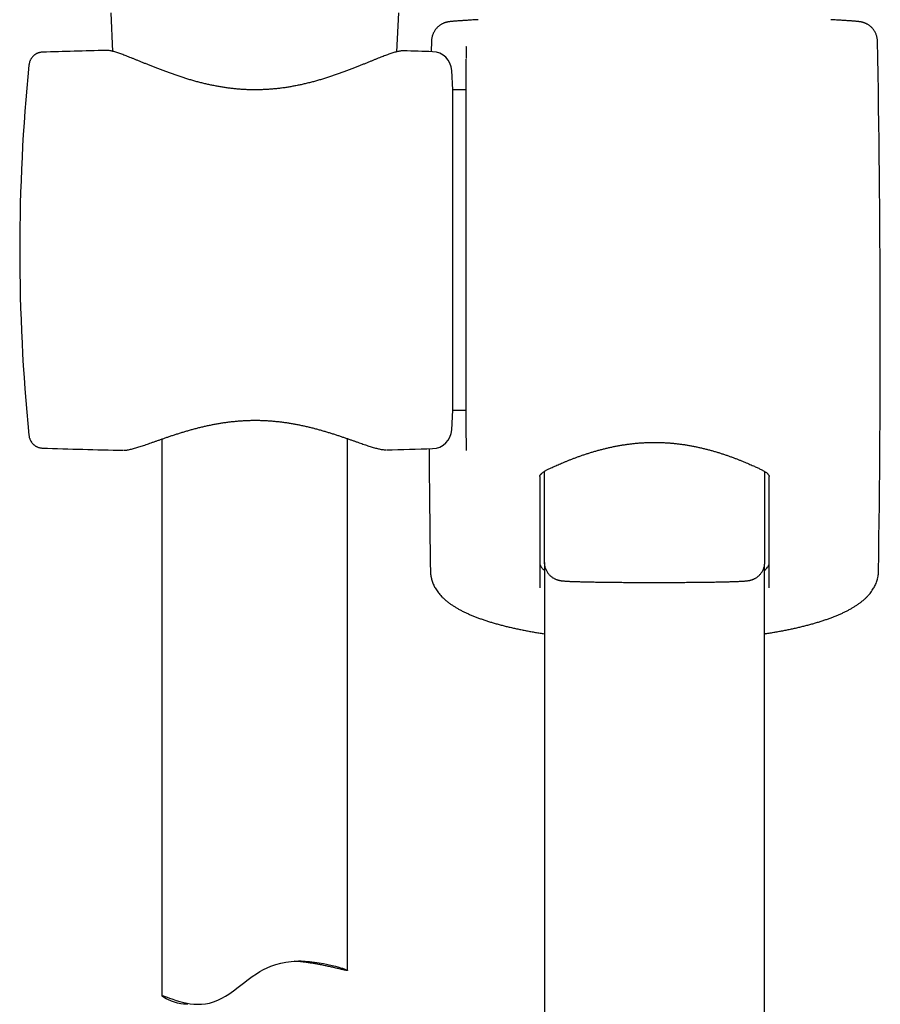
# Model space of a CAD drawing. Header units: millimetres. Extents: x 8 to 1577, y 12 to 2534.
# Tile 39 of 66: x 751 to 820, y 1880 to 1960. Entities that reach past the tile are written whole.
import ezdxf

# ---------------------------------------------------------------- set-up
doc = ezdxf.new("R2010")
doc.units = ezdxf.units.MM

msp = doc.modelspace()

# ---------------------------------------------------------------- linework, layer by layer
at = {"color": 7, "linetype": 'Continuous', "lineweight": 30}
for p, q in [((758.172, 1960.169), (758.306, 1957.065)), ((781.29, 1957.031), (781.426, 1960.169)), ((784.076, 1957.89), (784.06, 1957.041)), ((752.64, 1956.995), (752.641, 1956.995)), ((757.77, 1957.137), (757.768, 1957.138)), ((781.827, 1957.102), (781.819, 1957.102)), ((781.829, 1957.102), (781.827, 1957.102)), ((786.869, 1957.403), (786.869, 1956.486)), ((786.869, 1925.819), (786.869, 1956.427)), ((785.799, 1953.941), (785.716, 1955.522)), ((786.869, 1953.941), (785.799, 1953.941)), ((785.799, 1928.041), (785.799, 1953.941)), ((785.716, 1926.46), (785.799, 1928.041)), ((785.799, 1928.041), (786.869, 1928.041)), ((751.549, 1926.037), (751.549, 1926.035)), ((762.299, 1925.722), (762.299, 1880.701)), ((777.299, 1882.755), (777.299, 1925.746)), ((786.869, 1925.788), (786.869, 1924.794)), ((752.643, 1924.989), (752.642, 1924.989)), ((759.164, 1924.816), (759.171, 1924.816)), ((780.432, 1924.846), (780.438, 1924.847)), ((793.192, 1923.097), (793.192, 1915.774)), ((811.014, 1915.774), (811.014, 1923.092)), ((793.199, 1915.73), (793.199, 1428.543)), ((810.999, 1428.556), (810.999, 1915.572)), ((784.067, 1914.461), (784.069, 1914.454))]:
    msp.add_line(p, q, dxfattribs=at)
at = {"color": 7, "linetype": 'Continuous', "lineweight": 30, "flags": 128}
msp.add_lwpolyline([(764.395, 1880.019), (764.259, 1880.018), (764.041, 1880.034), (763.834, 1880.062), (763.562, 1880.116), (763.313, 1880.184), (763.06, 1880.271), (762.836, 1880.365), (762.647, 1880.457), (762.498, 1880.542), (762.388, 1880.614), (762.339, 1880.653), (762.309, 1880.683), (762.3, 1880.706), (762.321, 1880.713), (762.363, 1880.707), (762.426, 1880.689), (762.549, 1880.648), (762.713, 1880.587), (762.918, 1880.51), (763.164, 1880.421), (763.456, 1880.322), (763.748, 1880.235), (764.071, 1880.153), (764.321, 1880.102), (764.587, 1880.06), (764.869, 1880.03), (765.167, 1880.016), (765.478, 1880.023), (765.804, 1880.056), (766.13, 1880.117), (766.466, 1880.212), (766.803, 1880.344), (767.142, 1880.51), (767.418, 1880.67), (767.692, 1880.844), (768.072, 1881.11), (768.448, 1881.391), (768.878, 1881.722), (769.262, 1882.014), (769.589, 1882.254), (769.924, 1882.483), (770.204, 1882.658), (770.492, 1882.819), (770.792, 1882.965), (771.1, 1883.094), (771.499, 1883.231), (771.906, 1883.339), (772.316, 1883.419), (772.725, 1883.472), (773.114, 1883.501), (773.496, 1883.509), (773.868, 1883.499), (774.227, 1883.475), (774.628, 1883.433), (775.007, 1883.378), (775.364, 1883.314), (775.697, 1883.245), (776.05, 1883.162), (776.33, 1883.088), (776.578, 1883.018), (776.735, 1882.97), (776.874, 1882.926), (777.013, 1882.879), (777.126, 1882.838), (777.211, 1882.804), (777.268, 1882.778), (777.268, 1882.778)], dxfattribs=at)
at = {"color": 7, "linetype": 'Continuous', "lineweight": 30}
for centre, radius, start, end in [((-439.796, 1933.991), 1260.145, 359.138071, 1.086709), ((769.069, 1457.265), 500, 91.29507, 91.88289), ((769.069, 1457.265), 500, 88.26968, 88.5377), ((784.118, 1955.438), 1.6, 3, 88.26968), ((900.799, 1940.991), 150, 174.27752, 185.72155), ((784.118, 1926.543), 1.6, 271.73032, 357), ((769.069, 2424.716), 500, 268.11733, 268.8649), ((769.069, 2424.716), 500, 271.30286, 271.73032), ((2043.994, 1933.991), 1260.145, 180.411721, 180.861929)]:
    msp.add_arc(centre, radius, start, end, dxfattribs=at)
for points, knots in [([(787.852, 1959.624), (787.848, 1959.623), (787.77, 1959.619), (787.626, 1959.611), (787.421, 1959.599), (787.227, 1959.588), (787.041, 1959.576), (786.865, 1959.565), (786.7, 1959.555), (786.543, 1959.544), (786.398, 1959.534), (786.262, 1959.525), (786.136, 1959.515), (786.019, 1959.506), (785.912, 1959.498), (785.813, 1959.489), (785.721, 1959.481), (785.63, 1959.472), (785.556, 1959.463), (785.494, 1959.455), (785.451, 1959.448), (785.413, 1959.442), (785.375, 1959.434), (785.335, 1959.426), (785.292, 1959.415), (785.246, 1959.403), (785.196, 1959.388), (785.14, 1959.369), (785.079, 1959.346), (785.011, 1959.317), (784.935, 1959.28), (784.853, 1959.234), (784.766, 1959.178), (784.677, 1959.112), (784.588, 1959.036), (784.503, 1958.951), (784.423, 1958.858), (784.349, 1958.758), (784.283, 1958.652), (784.225, 1958.54), (784.176, 1958.424), (784.137, 1958.304), (784.105, 1958.176), (784.085, 1958.043), (784.075, 1957.946), (784.076, 1957.895), (784.076, 1957.89)], [0, 0, 0, 0, 0.001972, 0.043102, 0.084032, 0.124937, 0.166349, 0.207777, 0.249261, 0.290858, 0.332649, 0.37446, 0.416539, 0.459043, 0.501998, 0.545582, 0.590113, 0.638063, 0.693507, 0.720458, 0.738424, 0.752665, 0.764767, 0.775369, 0.784576, 0.792932, 0.80082, 0.808585, 0.816415, 0.824619, 0.833452, 0.843065, 0.853452, 0.86446, 0.875888, 0.887583, 0.899443, 0.911411, 0.923448, 0.935533, 0.94765, 0.959792, 0.971951, 0.985369, 0.99861, 1, 1, 1, 1]), ([(820.121, 1957.89), (820.121, 1957.913), (820.12, 1957.98), (820.107, 1958.089), (820.084, 1958.217), (820.05, 1958.341), (820.008, 1958.46), (819.956, 1958.573), (819.898, 1958.681), (819.832, 1958.782), (819.76, 1958.877), (819.683, 1958.964), (819.602, 1959.043), (819.519, 1959.114), (819.435, 1959.176), (819.353, 1959.229), (819.274, 1959.274), (819.2, 1959.311), (819.133, 1959.34), (819.073, 1959.364), (819.019, 1959.383), (818.969, 1959.398), (818.925, 1959.411), (818.883, 1959.421), (818.845, 1959.43), (818.808, 1959.437), (818.772, 1959.444), (818.735, 1959.45), (818.694, 1959.456), (818.645, 1959.463), (818.58, 1959.471), (818.5, 1959.479), (818.406, 1959.488), (818.309, 1959.496), (818.202, 1959.505), (818.083, 1959.514), (817.955, 1959.523), (817.818, 1959.533), (817.673, 1959.543), (817.518, 1959.553), (817.353, 1959.564), (817.178, 1959.575), (816.993, 1959.586), (816.798, 1959.598), (816.593, 1959.61), (816.444, 1959.618), (816.361, 1959.623), (816.353, 1959.623)], [0, 0, 0, 0, 0.006581, 0.019231, 0.031713, 0.044029, 0.056182, 0.068169, 0.079986, 0.091626, 0.103076, 0.114314, 0.125309, 0.136008, 0.146334, 0.15618, 0.165438, 0.174052, 0.182076, 0.189667, 0.197054, 0.2045, 0.212211, 0.220481, 0.229652, 0.240133, 0.252258, 0.267399, 0.286285, 0.311117, 0.346895, 0.399982, 0.445552, 0.488064, 0.533161, 0.577256, 0.620485, 0.66309, 0.705125, 0.7466, 0.788258, 0.829778, 0.871236, 0.91269, 0.954186, 0.995304, 1, 1, 1, 1]), ([(752.64, 1956.995), (752.603, 1956.993), (752.537, 1956.989), (752.45, 1956.974), (752.386, 1956.96), (752.34, 1956.946), (752.304, 1956.935), (752.274, 1956.924), (752.245, 1956.913), (752.219, 1956.901), (752.193, 1956.89), (752.156, 1956.872), (752.11, 1956.847), (752.052, 1956.812), (751.99, 1956.768), (751.917, 1956.708), (751.834, 1956.625), (751.764, 1956.538), (751.712, 1956.457), (751.671, 1956.385), (751.633, 1956.302), (751.596, 1956.201), (751.564, 1956.08), (751.553, 1955.994), (751.547, 1955.947)], [0, 0, 0, 0, 0.071577, 0.127213, 0.1664, 0.193132, 0.211867, 0.229762, 0.246808, 0.262993, 0.278311, 0.292753, 0.332019, 0.363752, 0.403193, 0.455166, 0.51961, 0.596154, 0.638451, 0.683918, 0.741302, 0.81331, 0.899673, 1, 1, 1, 1]), ([(781.799, 1957.102), (781.781, 1957.102), (781.726, 1957.103), (781.628, 1957.094), (781.498, 1957.077), (781.353, 1957.047), (781.197, 1957.009), (781.038, 1956.963), (780.876, 1956.912), (780.711, 1956.857), (780.538, 1956.795), (780.359, 1956.729), (780.172, 1956.658), (779.977, 1956.582), (779.774, 1956.501), (779.563, 1956.417), (779.343, 1956.328), (779.115, 1956.235), (778.878, 1956.139), (778.633, 1956.04), (778.38, 1955.938), (778.118, 1955.833), (777.848, 1955.727), (777.569, 1955.619), (777.283, 1955.51), (776.988, 1955.401), (776.687, 1955.291), (776.38, 1955.183), (776.069, 1955.076), (775.753, 1954.972), (775.434, 1954.871), (775.112, 1954.774), (774.786, 1954.68), (774.458, 1954.59), (774.128, 1954.505), (773.795, 1954.425), (773.462, 1954.351), (773.13, 1954.283), (772.798, 1954.221), (772.467, 1954.165), (772.136, 1954.115), (771.805, 1954.072), (771.475, 1954.036), (771.146, 1954.006), (770.817, 1953.983), (770.487, 1953.966), (770.159, 1953.956), (769.834, 1953.952), (769.511, 1953.955), (769.187, 1953.965), (768.861, 1953.981), (768.536, 1954.004), (768.211, 1954.033), (767.885, 1954.069), (767.559, 1954.11), (767.234, 1954.158), (766.908, 1954.213), (766.581, 1954.273), (766.254, 1954.339), (765.93, 1954.41), (765.605, 1954.487), (765.281, 1954.569), (764.958, 1954.657), (764.635, 1954.748), (764.315, 1954.844), (763.996, 1954.944), (763.681, 1955.047), (763.369, 1955.153), (763.062, 1955.26), (762.76, 1955.369), (762.464, 1955.479), (762.175, 1955.588), (761.892, 1955.698), (761.616, 1955.806), (761.348, 1955.913), (761.087, 1956.018), (760.834, 1956.121), (760.589, 1956.22), (760.354, 1956.317), (760.128, 1956.409), (759.911, 1956.497), (759.703, 1956.58), (759.505, 1956.658), (759.316, 1956.731), (759.136, 1956.799), (758.963, 1956.862), (758.796, 1956.92), (758.636, 1956.972), (758.481, 1957.019), (758.33, 1957.06), (758.181, 1957.095), (758.04, 1957.121), (757.909, 1957.134), (757.825, 1957.14), (757.782, 1957.137), (757.777, 1957.137)], [0, 0, 0, 0, 0.004305, 0.013608, 0.024632, 0.037091, 0.049839, 0.061895, 0.073371, 0.08466, 0.095908, 0.107057, 0.118164, 0.129275, 0.140402, 0.151494, 0.162693, 0.173907, 0.185147, 0.196421, 0.207735, 0.219094, 0.230498, 0.241948, 0.253443, 0.264971, 0.276525, 0.288042, 0.299474, 0.31082, 0.322077, 0.333244, 0.34432, 0.355308, 0.366209, 0.377028, 0.38774, 0.39825, 0.408618, 0.418866, 0.429015, 0.439081, 0.449119, 0.458934, 0.468784, 0.478614, 0.488374, 0.498021, 0.507552, 0.517208, 0.526889, 0.536603, 0.546368, 0.556202, 0.566116, 0.576048, 0.58613, 0.59634, 0.606649, 0.617026, 0.627468, 0.638127, 0.648894, 0.659798, 0.670827, 0.681971, 0.693215, 0.704543, 0.715937, 0.727377, 0.738844, 0.750339, 0.761817, 0.773314, 0.78483, 0.796342, 0.807826, 0.819267, 0.830651, 0.841969, 0.853214, 0.864385, 0.875563, 0.886501, 0.897516, 0.908609, 0.91979, 0.931083, 0.942533, 0.954218, 0.966262, 0.978832, 0.989617, 0.998859, 1, 1, 1, 1]), ([(786.867, 1957.462), (786.867, 1957.454), (786.869, 1957.438), (786.869, 1957.414), (786.869, 1957.402)], [0, 0, 0, 0, 0.498121, 1, 1, 1, 1]), ([(759.221, 1924.815), (759.23, 1924.815), (759.281, 1924.815), (759.378, 1924.823), (759.52, 1924.841), (759.675, 1924.87), (759.838, 1924.907), (760.004, 1924.95), (760.172, 1924.998), (760.347, 1925.05), (760.527, 1925.108), (760.716, 1925.17), (760.91, 1925.235), (761.112, 1925.305), (761.322, 1925.378), (761.54, 1925.455), (761.768, 1925.536), (762.003, 1925.619), (762.247, 1925.704), (762.499, 1925.792), (762.758, 1925.88), (763.024, 1925.97), (763.296, 1926.06), (763.576, 1926.15), (763.861, 1926.24), (764.152, 1926.328), (764.447, 1926.414), (764.747, 1926.499), (765.05, 1926.58), (765.357, 1926.658), (765.666, 1926.733), (765.976, 1926.803), (766.287, 1926.868), (766.599, 1926.929), (766.909, 1926.984), (767.22, 1927.033), (767.533, 1927.078), (767.847, 1927.117), (768.163, 1927.151), (768.479, 1927.18), (768.794, 1927.203), (769.107, 1927.22), (769.418, 1927.231), (769.726, 1927.236), (770.032, 1927.235), (770.337, 1927.228), (770.643, 1927.215), (770.952, 1927.197), (771.263, 1927.173), (771.576, 1927.143), (771.888, 1927.108), (772.2, 1927.068), (772.51, 1927.023), (772.818, 1926.972), (773.121, 1926.918), (773.424, 1926.858), (773.727, 1926.793), (774.031, 1926.724), (774.334, 1926.651), (774.635, 1926.574), (774.934, 1926.493), (775.23, 1926.41), (775.521, 1926.325), (775.808, 1926.238), (776.09, 1926.15), (776.366, 1926.061), (776.637, 1925.972), (776.901, 1925.883), (777.159, 1925.795), (777.409, 1925.708), (777.652, 1925.624), (777.888, 1925.541), (778.114, 1925.462), (778.333, 1925.385), (778.543, 1925.313), (778.743, 1925.244), (778.935, 1925.181), (779.118, 1925.121), (779.294, 1925.067), (779.464, 1925.016), (779.627, 1924.971), (779.785, 1924.931), (779.94, 1924.897), (780.093, 1924.869), (780.238, 1924.852), (780.338, 1924.844), (780.387, 1924.846), (780.392, 1924.846)], [0, 0, 0, 0, 0.0024532, 0.0140391, 0.0270002, 0.0415241, 0.0553029, 0.0685934, 0.0815476, 0.0940983, 0.1067181, 0.1192326, 0.1316433, 0.1439305, 0.1561453, 0.1685607, 0.18099, 0.1934357, 0.2058959, 0.2183653, 0.2308344, 0.2432906, 0.2557217, 0.2681139, 0.2805261, 0.2928372, 0.3050943, 0.3172788, 0.3293731, 0.3413612, 0.3532293, 0.364966, 0.3765621, 0.3880056, 0.3992499, 0.4103202, 0.4213927, 0.4324388, 0.443437, 0.4543672, 0.4652108, 0.4759511, 0.4865733, 0.4970652, 0.5074351, 0.5177898, 0.5282575, 0.5388617, 0.5495885, 0.5604219, 0.5713433, 0.5823322, 0.5933657, 0.6044198, 0.6154647, 0.6265094, 0.6379302, 0.6494713, 0.6611666, 0.6730036, 0.6849673, 0.6970405, 0.7092035, 0.721435, 0.7337122, 0.7460251, 0.7584558, 0.7708893, 0.7833675, 0.795873, 0.8083892, 0.8208987, 0.8333889, 0.8458524, 0.8582859, 0.8707103, 0.8829553, 0.8952566, 0.9076589, 0.9201764, 0.9328389, 0.9456994, 0.9588465, 0.9724162, 0.9865647, 0.9985352, 1, 1, 1, 1]), ([(751.546, 1926.034), (751.552, 1925.993), (751.561, 1925.917), (751.588, 1925.805), (751.624, 1925.7), (751.673, 1925.591), (751.734, 1925.485), (751.802, 1925.395), (751.857, 1925.333), (751.901, 1925.289), (751.94, 1925.254), (751.986, 1925.217), (752.043, 1925.175), (752.114, 1925.131), (752.177, 1925.098), (752.234, 1925.073), (752.282, 1925.054), (752.347, 1925.032), (752.43, 1925.011), (752.53, 1924.993), (752.601, 1924.988), (752.64, 1924.986)], [0, 0, 0, 0, 0.0921981, 0.1729497, 0.2431822, 0.3103338, 0.3914494, 0.4568119, 0.5061253, 0.5325251, 0.5563589, 0.5871633, 0.6249889, 0.6697597, 0.7213461, 0.7412717, 0.7710615, 0.8120278, 0.8640076, 0.9267659, 1, 1, 1, 1]), ([(792.824, 1922.694), (792.824, 1922.695), (792.824, 1922.704), (792.826, 1922.717), (792.833, 1922.742), (792.845, 1922.77), (792.865, 1922.804), (792.893, 1922.844), (792.931, 1922.888), (792.979, 1922.936), (793.037, 1922.986), (793.106, 1923.039), (793.18, 1923.091), (793.262, 1923.142), (793.352, 1923.193), (793.455, 1923.247), (793.569, 1923.304), (793.694, 1923.364), (793.831, 1923.427), (793.978, 1923.493), (794.137, 1923.564), (794.308, 1923.64), (794.495, 1923.721), (794.695, 1923.806), (794.904, 1923.893), (795.123, 1923.982), (795.35, 1924.072), (795.584, 1924.162), (795.825, 1924.252), (796.074, 1924.342), (796.331, 1924.431), (796.594, 1924.519), (796.863, 1924.605), (797.137, 1924.689), (797.416, 1924.77), (797.698, 1924.848), (797.984, 1924.922), (798.273, 1924.992), (798.565, 1925.059), (798.859, 1925.12), (799.155, 1925.177), (799.452, 1925.229), (799.749, 1925.275), (800.047, 1925.316), (800.345, 1925.352), (800.644, 1925.382), (800.943, 1925.407), (801.242, 1925.426), (801.542, 1925.439), (801.842, 1925.447), (802.142, 1925.449), (802.442, 1925.445), (802.74, 1925.436), (803.037, 1925.421), (803.333, 1925.401), (803.629, 1925.375), (803.924, 1925.344), (804.219, 1925.307), (804.514, 1925.265), (804.808, 1925.218), (805.1, 1925.166), (805.391, 1925.11), (805.68, 1925.048), (805.968, 1924.982), (806.252, 1924.912), (806.534, 1924.839), (806.811, 1924.762), (807.086, 1924.682), (807.356, 1924.599), (807.622, 1924.513), (807.882, 1924.426), (808.137, 1924.337), (808.386, 1924.248), (808.628, 1924.157), (808.863, 1924.067), (809.09, 1923.977), (809.309, 1923.887), (809.519, 1923.8), (809.72, 1923.714), (809.912, 1923.63), (810.086, 1923.553), (810.247, 1923.481), (810.392, 1923.416), (810.529, 1923.352), (810.654, 1923.292), (810.768, 1923.235), (810.87, 1923.18), (810.96, 1923.127), (811.038, 1923.077), (811.109, 1923.027), (811.173, 1922.976), (811.228, 1922.927), (811.274, 1922.88), (811.31, 1922.837), (811.336, 1922.799), (811.354, 1922.767), (811.366, 1922.74), (811.371, 1922.719), (811.374, 1922.706), (811.373, 1922.696), (811.373, 1922.694)], [0, 0, 0, 0, 0.000779, 0.017878, 0.029066, 0.040253, 0.050262, 0.060887, 0.070997, 0.080864, 0.090649, 0.100439, 0.110254, 0.118836, 0.127905, 0.13707, 0.146369, 0.155818, 0.165415, 0.175149, 0.184988, 0.195138, 0.206054, 0.21707, 0.228161, 0.239294, 0.250432, 0.261527, 0.272563, 0.283633, 0.294751, 0.305821, 0.316837, 0.327797, 0.338696, 0.349527, 0.360235, 0.370845, 0.381386, 0.391844, 0.402207, 0.412461, 0.4226, 0.432598, 0.44259, 0.452489, 0.462317, 0.472096, 0.48185, 0.491601, 0.501365, 0.511083, 0.520762, 0.530442, 0.540139, 0.549875, 0.559669, 0.569545, 0.579522, 0.589581, 0.599662, 0.609867, 0.620185, 0.630603, 0.641103, 0.651668, 0.662287, 0.673043, 0.683875, 0.694786, 0.705769, 0.716812, 0.727903, 0.73903, 0.750181, 0.761343, 0.772501, 0.783642, 0.794755, 0.805832, 0.816869, 0.826253, 0.836105, 0.845844, 0.855454, 0.864923, 0.874253, 0.88346, 0.89258, 0.9017, 0.911066, 0.920951, 0.930825, 0.94071, 0.950662, 0.960783, 0.971258, 0.982449, 0.995124, 1, 1, 1, 1]), ([(792.824, 1922.693), (792.824, 1921.402), (792.824, 1918.398), (792.824, 1915.405), (792.824, 1913.698)], [0, 0, 0, 0, 0.429699, 1, 1, 1, 1]), ([(811.374, 1913.698), (811.374, 1915.405), (811.374, 1918.398), (811.374, 1921.402), (811.374, 1922.693)], [0, 0, 0, 0, 0.570301, 1, 1, 1, 1]), ([(792.824, 1915.748), (792.827, 1915.703), (792.833, 1915.613), (792.878, 1915.49), (792.938, 1915.38), (793.009, 1915.282), (793.094, 1915.186), (793.164, 1915.123), (793.199, 1915.092)], [0, 0, 0, 0, 0.204652, 0.409304, 0.557358, 0.705412, 0.854888, 1, 1, 1, 1]), ([(793.193, 1915.774), (793.193, 1915.741), (793.194, 1915.665), (793.208, 1915.547), (793.232, 1915.423), (793.266, 1915.302), (793.309, 1915.187), (793.361, 1915.078), (793.421, 1914.974), (793.487, 1914.877), (793.559, 1914.788), (793.635, 1914.706), (793.716, 1914.632), (793.798, 1914.566), (793.88, 1914.509), (793.96, 1914.461), (794.037, 1914.421), (794.108, 1914.388), (794.174, 1914.362), (794.234, 1914.34), (794.29, 1914.323), (794.342, 1914.309), (794.391, 1914.297), (794.439, 1914.287), (794.487, 1914.278), (794.537, 1914.27), (794.593, 1914.262), (794.666, 1914.254), (794.753, 1914.246), (794.856, 1914.238), (794.964, 1914.23), (795.079, 1914.224), (795.203, 1914.217), (795.337, 1914.211), (795.479, 1914.206), (795.628, 1914.2), (795.786, 1914.195), (795.952, 1914.19), (796.127, 1914.185), (796.309, 1914.18), (796.5, 1914.176), (796.699, 1914.171), (796.905, 1914.167), (797.119, 1914.163), (797.34, 1914.159), (797.568, 1914.155), (797.803, 1914.152), (798.044, 1914.149), (798.29, 1914.146), (798.542, 1914.143), (798.8, 1914.14), (799.062, 1914.137), (799.328, 1914.135), (799.599, 1914.133), (799.874, 1914.131), (800.151, 1914.13), (800.432, 1914.128), (800.714, 1914.127), (800.999, 1914.126), (801.286, 1914.125), (801.574, 1914.125), (801.862, 1914.124), (802.151, 1914.124), (802.44, 1914.124), (802.728, 1914.125), (803.016, 1914.125), (803.302, 1914.126), (803.586, 1914.127), (803.868, 1914.129), (804.147, 1914.13), (804.424, 1914.132), (804.697, 1914.134), (804.966, 1914.136), (805.231, 1914.138), (805.492, 1914.141), (805.747, 1914.144), (805.997, 1914.147), (806.242, 1914.15), (806.48, 1914.153), (806.712, 1914.157), (806.938, 1914.16), (807.156, 1914.164), (807.367, 1914.168), (807.571, 1914.173), (807.766, 1914.177), (807.954, 1914.182), (808.133, 1914.186), (808.304, 1914.191), (808.466, 1914.196), (808.62, 1914.202), (808.764, 1914.207), (808.901, 1914.213), (809.028, 1914.219), (809.148, 1914.225), (809.261, 1914.232), (809.37, 1914.239), (809.48, 1914.248), (809.575, 1914.258), (809.656, 1914.268), (809.714, 1914.277), (809.765, 1914.287), (809.816, 1914.297), (809.868, 1914.31), (809.924, 1914.325), (809.983, 1914.344), (810.048, 1914.368), (810.118, 1914.397), (810.194, 1914.433), (810.276, 1914.478), (810.361, 1914.532), (810.448, 1914.597), (810.534, 1914.671), (810.617, 1914.753), (810.694, 1914.844), (810.765, 1914.942), (810.828, 1915.045), (810.882, 1915.154), (810.928, 1915.268), (810.966, 1915.389), (810.994, 1915.517), (811.011, 1915.647), (811.013, 1915.733), (811.014, 1915.774)], [0, 0, 0, 0, 0.003742, 0.00857, 0.013329, 0.018021, 0.022649, 0.027212, 0.031708, 0.036135, 0.040488, 0.044759, 0.048935, 0.052994, 0.056907, 0.060643, 0.064177, 0.067516, 0.070703, 0.073816, 0.07695, 0.080185, 0.083641, 0.087462, 0.091829, 0.097001, 0.103388, 0.111785, 0.124392, 0.137366, 0.149492, 0.160985, 0.173137, 0.184869, 0.196351, 0.207674, 0.218887, 0.230023, 0.2411, 0.252132, 0.263128, 0.274095, 0.285039, 0.295962, 0.306869, 0.317761, 0.32864, 0.339508, 0.350366, 0.361216, 0.372057, 0.382892, 0.39372, 0.404543, 0.415361, 0.426175, 0.436984, 0.447791, 0.458596, 0.469398, 0.480198, 0.490998, 0.501797, 0.512596, 0.523395, 0.534195, 0.544996, 0.555799, 0.566604, 0.577412, 0.588224, 0.599039, 0.609858, 0.620682, 0.631512, 0.642349, 0.653192, 0.664042, 0.674902, 0.685771, 0.69665, 0.707542, 0.718448, 0.729369, 0.740309, 0.751271, 0.762259, 0.773278, 0.784336, 0.795444, 0.806617, 0.817876, 0.829256, 0.840813, 0.852643, 0.864939, 0.878148, 0.893781, 0.902102, 0.90766, 0.912394, 0.91648, 0.920134, 0.923526, 0.926804, 0.930073, 0.933422, 0.936951, 0.94072, 0.944734, 0.948954, 0.953319, 0.957777, 0.962294, 0.966848, 0.971426, 0.97602, 0.980625, 0.985238, 0.990344, 0.995379, 1, 1, 1, 1]), ([(810.999, 1915.092), (811.002, 1915.094), (811.057, 1915.137), (811.139, 1915.223), (811.243, 1915.349), (811.316, 1915.48), (811.365, 1915.613), (811.371, 1915.703), (811.374, 1915.748)], [0, 0, 0, 0, 0.010467, 0.203418, 0.396369, 0.590435, 0.795217, 1, 1, 1, 1]), ([(783.992, 1915.034), (783.992, 1915.034), (783.992, 1915.033), (783.992, 1915.032), (783.992, 1915.031)], [0, 0, 0, 0, 0.0667378, 1, 1, 1, 1]), ([(783.992, 1915.031), (783.992, 1915.009), (783.992, 1914.93), (784.004, 1914.794), (784.026, 1914.624), (784.05, 1914.514), (784.062, 1914.459)], [0, 0, 0, 0, 0.112491, 0.409637, 0.706957, 1, 1, 1, 1]), ([(820.135, 1914.46), (820.141, 1914.484), (820.161, 1914.565), (820.183, 1914.706), (820.202, 1914.872), (820.205, 1914.981), (820.206, 1915.031)], [0, 0, 0, 0, 0.131608, 0.437825, 0.740135, 1, 1, 1, 1]), ([(820.206, 1915.034), (820.206, 1915.034), (820.206, 1915.033), (820.206, 1915.032), (820.206, 1915.031)], [0, 0, 0, 0, 0.0658093, 1, 1, 1, 1]), ([(784.066, 1914.453), (784.077, 1914.406), (784.102, 1914.304), (784.154, 1914.149), (784.218, 1913.988), (784.293, 1913.829), (784.377, 1913.673), (784.472, 1913.52), (784.578, 1913.368), (784.695, 1913.217), (784.824, 1913.068), (784.966, 1912.92), (785.12, 1912.774), (785.288, 1912.629), (785.47, 1912.486), (785.667, 1912.344), (785.872, 1912.208), (786.092, 1912.073), (786.321, 1911.943), (786.564, 1911.815), (786.816, 1911.692), (787.075, 1911.573), (787.34, 1911.459), (787.611, 1911.35), (787.887, 1911.245), (788.171, 1911.144), (788.462, 1911.045), (788.762, 1910.949), (789.071, 1910.856), (789.385, 1910.766), (789.706, 1910.679), (790.033, 1910.596), (790.364, 1910.515), (790.701, 1910.437), (791.045, 1910.362), (791.395, 1910.289), (791.751, 1910.219), (792.112, 1910.152), (792.478, 1910.087), (792.84, 1910.027), (793.083, 1909.989), (793.199, 1909.971)], [0, 0, 0, 0, 0.015788, 0.035003, 0.054519, 0.074423, 0.094785, 0.115527, 0.137308, 0.159768, 0.183024, 0.207176, 0.232302, 0.258448, 0.285608, 0.313709, 0.342619, 0.370202, 0.399758, 0.429324, 0.458685, 0.48774, 0.516438, 0.544751, 0.572667, 0.600196, 0.627806, 0.655565, 0.683147, 0.710547, 0.737755, 0.764762, 0.791555, 0.818123, 0.84443, 0.871152, 0.897492, 0.92372, 0.949863, 0.975949, 1, 1, 1, 1]), ([(810.999, 1909.971), (811.027, 1909.975), (811.182, 1909.999), (811.459, 1910.044), (811.829, 1910.106), (812.193, 1910.172), (812.553, 1910.24), (812.906, 1910.31), (813.254, 1910.383), (813.594, 1910.459), (813.927, 1910.537), (814.253, 1910.618), (814.573, 1910.701), (814.889, 1910.788), (815.198, 1910.877), (815.502, 1910.97), (815.798, 1911.066), (816.088, 1911.165), (816.367, 1911.266), (816.64, 1911.371), (816.906, 1911.479), (817.168, 1911.593), (817.422, 1911.71), (817.668, 1911.832), (817.906, 1911.959), (818.136, 1912.091), (818.358, 1912.228), (818.57, 1912.371), (818.773, 1912.52), (818.963, 1912.674), (819.14, 1912.831), (819.303, 1912.992), (819.451, 1913.154), (819.584, 1913.318), (819.703, 1913.484), (819.804, 1913.644), (819.892, 1913.804), (819.97, 1913.964), (820.038, 1914.133), (820.093, 1914.297), (820.12, 1914.405), (820.133, 1914.455)], [0, 0, 0, 0, 0.005769, 0.031744, 0.05784, 0.084038, 0.11032, 0.136668, 0.163065, 0.189521, 0.215908, 0.242354, 0.269049, 0.295971, 0.323101, 0.350419, 0.37791, 0.405561, 0.433341, 0.460324, 0.488677, 0.517156, 0.545792, 0.574608, 0.603611, 0.632791, 0.662108, 0.691422, 0.720772, 0.749595, 0.777648, 0.804734, 0.830743, 0.855652, 0.879515, 0.902428, 0.921773, 0.942163, 0.962787, 0.982959, 1, 1, 1, 1]), ([(777.268, 1882.778), (777.278, 1882.773), (777.297, 1882.762), (777.302, 1882.752), (777.285, 1882.747), (777.241, 1882.751), (777.177, 1882.761), (777.097, 1882.775), (776.999, 1882.796), (776.876, 1882.823), (776.722, 1882.858), (776.543, 1882.899), (776.354, 1882.943), (776.121, 1882.997), (775.833, 1883.062), (775.483, 1883.138), (775.151, 1883.206), (774.833, 1883.267), (774.537, 1883.319), (774.226, 1883.368), (773.879, 1883.416), (773.492, 1883.458), (773.191, 1883.485), (773.025, 1883.492), (773.007, 1883.493)], [0, 0, 0, 0, 0.040954, 0.08202, 0.131802, 0.181785, 0.223873, 0.266081, 0.307031, 0.34809, 0.397849, 0.447801, 0.489842, 0.531996, 0.598364, 0.65729, 0.716516, 0.759177, 0.801952, 0.845024, 0.888218, 0.940642, 0.993314, 1, 1, 1, 1]), ([(773.203, 1883.503), (773.205, 1883.502), (773.253, 1883.501), (773.328, 1883.498), (773.43, 1883.494), (773.506, 1883.491), (773.53, 1883.491), (773.541, 1883.491)], [0, 0, 0, 0, 0.007357, 0.23223, 0.460244, 0.728781, 1, 1, 1, 1]), ([(773.547, 1883.492), (773.547, 1883.492), (773.551, 1883.492), (773.532, 1883.494), (773.488, 1883.498), (773.42, 1883.502), (773.357, 1883.504), (773.329, 1883.505)], [0, 0, 0, 0, 0.054543, 0.299436, 0.546081, 0.796323, 1, 1, 1, 1])]:
    msp.add_open_spline(points, degree=3, knots=knots, dxfattribs=at)

doc.saveas('drawing.dxf')
